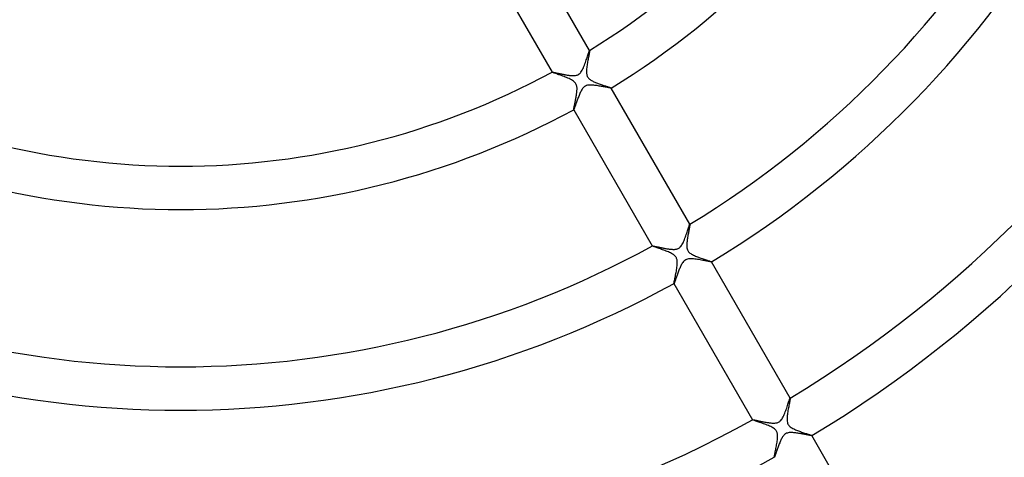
# Model space of a CAD drawing. Header units: millimetres. Extents: x -345 to 345, y -305 to 305.
# Tile 52 of 87: x -15 to 76, y -99 to -58. Entities that reach past the tile are written whole.
import ezdxf

# ---------------------------------------------------------------- set-up
doc = ezdxf.new("R2010")
doc.units = ezdxf.units.MM
doc.layers.add('HIDDEN', color=7, linetype='Continuous')
doc.layers.add('THICK', color=7, linetype='Continuous')

msp = doc.modelspace()

# ---------------------------------------------------------------- linework, layer by layer
at = {"layer": 'HIDDEN'}
for p, q in [((37.654, -61.757), (37.637, -61.849)), ((37.67, -61.672), (37.654, -61.757)), ((37.684, -61.593), (37.67, -61.672)), ((37.697, -61.523), (37.684, -61.593)), ((37.707, -61.462), (37.697, -61.523)), ((37.715, -61.411), (37.707, -61.462)), ((37.72, -61.372), (37.715, -61.411)), ((37.716, -61.331), (37.717, -61.331)), ((37.717, -61.331), (37.717, -61.331)), ((37.717, -61.331), (37.718, -61.331)), ((37.719, -61.332), (37.718, -61.33)), ((37.718, -61.331), (37.718, -61.331)), ((37.718, -61.331), (37.719, -61.331)), ((37.719, -61.331), (37.719, -61.332)), ((37.719, -61.332), (37.721, -61.345)), ((37.721, -61.345), (37.72, -61.372)), ((37.503, -62.592), (37.486, -62.701)), ((37.521, -62.482), (37.503, -62.592)), ((37.54, -62.372), (37.521, -62.482)), ((37.56, -62.262), (37.54, -62.372)), ((37.58, -62.153), (37.56, -62.262)), ((37.599, -62.048), (37.58, -62.153)), ((37.618, -61.946), (37.599, -62.048)), ((37.637, -61.849), (37.618, -61.946)), ((34.254, -63.33), (34.255, -63.332)), ((34.255, -63.33), (34.255, -63.329)), ((34.255, -63.329), (34.256, -63.329)), ((34.255, -63.331), (34.255, -63.33)), ((34.255, -63.332), (34.255, -63.331)), ((34.255, -63.331), (34.255, -63.331)), ((34.266, -63.34), (34.255, -63.332)), ((34.256, -63.329), (34.256, -63.329)), ((34.289, -63.352), (34.266, -63.34)), ((34.326, -63.368), (34.289, -63.352)), ((34.376, -63.387), (34.326, -63.368)), ((34.438, -63.41), (34.376, -63.387)), ((34.511, -63.436), (34.438, -63.41)), ((34.594, -63.466), (34.511, -63.436)), ((34.685, -63.498), (34.594, -63.466)), ((34.786, -63.533), (34.685, -63.498)), ((34.893, -63.571), (34.786, -63.533)), ((35.006, -63.611), (34.893, -63.571)), ((37.435, -63.203), (37.434, -63.291)), ((37.434, -63.291), (37.436, -63.374)), ((37.44, -63.11), (37.435, -63.203)), ((37.436, -63.374), (37.442, -63.452)), ((37.448, -63.013), (37.44, -63.11)), ((37.442, -63.452), (37.453, -63.525)), ((37.458, -62.912), (37.448, -63.013)), ((37.453, -63.525), (37.468, -63.594)), ((37.471, -62.808), (37.458, -62.912)), ((37.486, -62.701), (37.471, -62.808)), ((35.123, -63.652), (35.006, -63.611)), ((35.242, -63.695), (35.123, -63.652)), ((35.362, -63.739), (35.242, -63.695)), ((35.482, -63.785), (35.362, -63.739)), ((35.6, -63.831), (35.482, -63.785)), ((35.715, -63.879), (35.6, -63.831)), ((35.826, -63.928), (35.715, -63.879)), ((35.934, -63.978), (35.826, -63.928)), ((36.037, -64.031), (35.934, -63.978)), ((36.135, -64.088), (36.037, -64.031)), ((36.225, -64.149), (36.135, -64.088)), ((36.303, -64.211), (36.225, -64.149)), ((36.367, -64.273), (36.303, -64.211)), ((36.419, -64.336), (36.367, -64.273)), ((36.462, -64.403), (36.419, -64.336)), ((36.496, -64.474), (36.462, -64.403)), ((36.523, -64.55), (36.496, -64.474)), ((37.468, -63.594), (37.488, -63.659)), ((37.488, -63.659), (37.512, -63.718)), ((37.512, -63.718), (37.541, -63.774)), ((37.541, -63.774), (37.574, -63.825)), ((37.574, -63.825), (37.613, -63.875)), ((37.613, -63.875), (37.659, -63.923)), ((37.659, -63.923), (37.711, -63.97)), ((37.711, -63.97), (37.77, -64.017)), ((37.77, -64.017), (37.835, -64.061)), ((37.835, -64.061), (37.903, -64.102)), ((37.903, -64.102), (37.974, -64.141)), ((37.974, -64.141), (38.047, -64.178)), ((38.047, -64.178), (38.121, -64.213)), ((38.121, -64.213), (38.198, -64.247)), ((38.198, -64.247), (38.277, -64.28)), ((38.277, -64.28), (38.358, -64.313)), ((38.358, -64.313), (38.442, -64.346)), ((38.442, -64.346), (38.526, -64.377)), ((38.526, -64.377), (38.611, -64.408)), ((38.611, -64.408), (38.696, -64.438)), ((38.696, -64.438), (38.781, -64.468)), ((38.781, -64.468), (38.866, -64.497)), ((36.504, -65.467), (36.516, -65.385)), ((36.516, -65.385), (36.528, -65.304)), ((36.542, -64.63), (36.523, -64.55)), ((36.528, -65.304), (36.538, -65.224)), ((36.538, -65.224), (36.547, -65.147)), ((36.554, -64.709), (36.542, -64.63)), ((36.547, -65.147), (36.554, -65.071)), ((36.56, -64.786), (36.554, -64.709)), ((36.554, -65.071), (36.559, -64.998)), ((36.559, -64.998), (36.562, -64.928)), ((36.562, -64.86), (36.56, -64.786)), ((36.562, -64.928), (36.562, -64.86)), ((38.866, -64.497), (38.949, -64.525)), ((38.949, -64.525), (39.03, -64.552)), ((39.03, -64.552), (39.108, -64.578)), ((39.108, -64.578), (39.183, -64.603)), ((39.183, -64.603), (39.254, -64.626)), ((39.254, -64.626), (39.321, -64.648)), ((39.321, -64.648), (39.384, -64.669)), ((39.384, -64.669), (39.443, -64.688)), ((39.443, -64.688), (39.496, -64.706)), ((39.496, -64.706), (39.545, -64.722)), ((39.545, -64.722), (39.588, -64.737)), ((39.588, -64.737), (39.625, -64.751)), ((39.625, -64.751), (39.656, -64.762)), ((39.656, -64.762), (39.681, -64.773)), ((39.681, -64.773), (39.7, -64.781)), ((39.7, -64.781), (39.712, -64.788)), ((39.712, -64.788), (39.718, -64.793)), ((39.718, -64.795), (39.717, -64.796)), ((39.717, -64.796), (39.717, -64.796)), ((39.719, -64.795), (39.718, -64.793)), ((39.718, -64.793), (39.718, -64.794)), ((39.718, -64.794), (39.718, -64.794)), ((39.718, -64.794), (39.718, -64.795)), ((39.718, -64.795), (39.718, -64.795)), ((36.333, -66.344), (36.348, -66.275)), ((36.348, -66.275), (36.363, -66.202)), ((36.363, -66.202), (36.379, -66.126)), ((36.379, -66.126), (36.395, -66.048)), ((36.395, -66.048), (36.411, -65.967)), ((36.411, -65.967), (36.427, -65.885)), ((36.427, -65.885), (36.444, -65.801)), ((36.444, -65.801), (36.46, -65.717)), ((36.46, -65.717), (36.475, -65.633)), ((36.475, -65.633), (36.49, -65.55)), ((36.49, -65.55), (36.504, -65.467)), ((36.252, -66.768), (36.255, -66.745)), ((36.252, -66.784), (36.252, -66.768)), ((36.254, -66.793), (36.252, -66.784)), ((36.254, -66.794), (36.254, -66.793)), ((36.254, -66.793), (36.255, -66.795)), ((36.255, -66.794), (36.254, -66.794)), ((36.254, -66.794), (36.254, -66.794)), ((36.255, -66.745), (36.26, -66.714)), ((36.256, -66.794), (36.255, -66.794)), ((36.257, -66.794), (36.256, -66.794)), ((36.256, -66.794), (36.256, -66.794)), ((36.26, -66.714), (36.266, -66.677)), ((36.266, -66.677), (36.274, -66.634)), ((36.274, -66.634), (36.283, -66.585)), ((36.283, -66.585), (36.294, -66.532)), ((36.294, -66.532), (36.306, -66.473)), ((36.306, -66.473), (36.319, -66.411)), ((36.319, -66.411), (36.333, -66.344)), ((46.848, -78.087), (46.831, -78.18)), ((46.865, -77.998), (46.848, -78.087)), ((46.882, -77.911), (46.865, -77.998)), ((46.897, -77.829), (46.882, -77.911)), ((46.912, -77.752), (46.897, -77.829)), ((46.926, -77.68), (46.912, -77.752)), ((46.938, -77.613), (46.926, -77.68)), ((46.949, -77.553), (46.938, -77.613)), ((46.958, -77.5), (46.949, -77.553)), ((46.965, -77.454), (46.958, -77.5)), ((46.97, -77.417), (46.965, -77.454)), ((46.969, -77.357), (46.97, -77.357)), ((46.97, -77.357), (46.97, -77.357)), ((46.97, -77.357), (46.971, -77.357)), ((46.973, -77.388), (46.97, -77.417)), ((46.972, -77.358), (46.971, -77.356)), ((46.971, -77.357), (46.971, -77.357)), ((46.971, -77.357), (46.972, -77.358)), ((46.972, -77.358), (46.972, -77.358)), ((46.972, -77.358), (46.974, -77.368)), ((46.974, -77.368), (46.973, -77.388)), ((46.708, -78.945), (46.698, -79.035)), ((46.719, -78.853), (46.708, -78.945)), ((46.732, -78.759), (46.719, -78.853)), ((46.746, -78.664), (46.732, -78.759)), ((46.762, -78.567), (46.746, -78.664)), ((46.778, -78.47), (46.762, -78.567)), ((46.795, -78.373), (46.778, -78.47)), ((46.813, -78.276), (46.795, -78.373)), ((46.831, -78.18), (46.813, -78.276)), ((43.507, -79.356), (43.508, -79.358)), ((43.508, -79.356), (43.508, -79.355)), ((43.508, -79.355), (43.509, -79.355)), ((43.508, -79.357), (43.508, -79.356)), ((43.508, -79.356), (43.508, -79.356)), ((43.508, -79.358), (43.508, -79.357)), ((43.508, -79.358), (43.508, -79.358)), ((43.517, -79.366), (43.508, -79.358)), ((43.538, -79.376), (43.517, -79.366)), ((43.57, -79.39), (43.538, -79.376)), ((43.613, -79.407), (43.57, -79.39)), ((43.667, -79.427), (43.613, -79.407)), ((43.729, -79.45), (43.667, -79.427)), ((43.8, -79.475), (43.729, -79.45)), ((43.878, -79.503), (43.8, -79.475)), ((43.964, -79.533), (43.878, -79.503)), ((44.056, -79.564), (43.964, -79.533)), ((44.152, -79.598), (44.056, -79.564)), ((44.253, -79.633), (44.152, -79.598)), ((44.356, -79.669), (44.253, -79.633)), ((44.461, -79.707), (44.356, -79.669)), ((44.568, -79.746), (44.461, -79.707)), ((44.675, -79.786), (44.568, -79.746)), ((44.782, -79.827), (44.675, -79.786)), ((44.888, -79.869), (44.782, -79.827)), ((44.991, -79.913), (44.888, -79.869)), ((45.092, -79.957), (44.991, -79.913)), ((46.686, -79.205), (46.684, -79.289)), ((46.684, -79.289), (46.685, -79.375)), ((46.685, -79.375), (46.691, -79.461)), ((46.691, -79.122), (46.686, -79.205)), ((46.698, -79.035), (46.691, -79.122)), ((46.691, -79.461), (46.703, -79.545)), ((46.703, -79.545), (46.721, -79.626)), ((46.721, -79.626), (46.745, -79.701)), ((46.745, -79.701), (46.777, -79.769)), ((46.777, -79.769), (46.815, -79.833)), ((46.815, -79.833), (46.86, -79.893)), ((46.86, -79.893), (46.915, -79.951)), ((45.189, -80.003), (45.092, -79.957)), ((45.282, -80.05), (45.189, -80.003)), ((45.368, -80.1), (45.282, -80.05)), ((45.447, -80.151), (45.368, -80.1)), ((45.513, -80.199), (45.447, -80.151)), ((45.568, -80.246), (45.513, -80.199)), ((45.612, -80.289), (45.568, -80.246)), ((45.648, -80.33), (45.612, -80.289)), ((45.679, -80.373), (45.648, -80.33)), ((45.708, -80.417), (45.679, -80.373)), ((45.732, -80.464), (45.708, -80.417)), ((45.753, -80.513), (45.732, -80.464)), ((45.771, -80.566), (45.753, -80.513)), ((45.787, -80.627), (45.771, -80.566)), ((45.8, -80.7), (45.787, -80.627)), ((45.809, -80.783), (45.8, -80.7)), ((45.813, -80.879), (45.809, -80.783)), ((46.915, -79.951), (46.98, -80.008)), ((46.98, -80.008), (47.054, -80.062)), ((47.054, -80.062), (47.133, -80.112)), ((47.133, -80.112), (47.217, -80.159)), ((47.217, -80.159), (47.303, -80.203)), ((47.303, -80.203), (47.391, -80.244)), ((47.391, -80.244), (47.484, -80.285)), ((47.484, -80.285), (47.581, -80.325)), ((47.581, -80.325), (47.68, -80.364)), ((47.68, -80.364), (47.782, -80.402)), ((47.782, -80.402), (47.885, -80.44)), ((47.885, -80.44), (47.988, -80.476)), ((47.988, -80.476), (48.091, -80.512)), ((48.091, -80.512), (48.193, -80.546)), ((48.193, -80.546), (48.291, -80.579)), ((48.291, -80.579), (48.385, -80.611)), ((48.385, -80.611), (48.474, -80.64)), ((48.474, -80.64), (48.558, -80.668)), ((48.558, -80.668), (48.636, -80.694)), ((48.636, -80.694), (48.707, -80.717)), ((48.707, -80.717), (48.772, -80.739)), ((48.772, -80.739), (48.828, -80.759)), ((48.828, -80.759), (48.876, -80.776)), ((48.876, -80.776), (48.914, -80.791)), ((48.914, -80.791), (48.943, -80.803)), ((48.943, -80.803), (48.962, -80.812)), ((48.962, -80.812), (48.97, -80.819)), ((48.97, -80.822), (48.969, -80.822)), ((48.971, -80.821), (48.97, -80.819)), ((48.97, -80.819), (48.971, -80.82)), ((48.971, -80.821), (48.97, -80.821)), ((48.97, -80.821), (48.97, -80.822)), ((48.971, -80.82), (48.971, -80.82)), ((48.971, -80.82), (48.971, -80.821)), ((45.701, -81.793), (45.723, -81.673)), ((45.723, -81.673), (45.744, -81.554)), ((45.744, -81.554), (45.763, -81.434)), ((45.763, -81.434), (45.78, -81.317)), ((45.78, -81.317), (45.794, -81.202)), ((45.794, -81.202), (45.805, -81.09)), ((45.805, -81.09), (45.811, -80.982)), ((45.811, -80.982), (45.813, -80.879)), ((45.523, -82.679), (45.535, -82.612)), ((45.535, -82.612), (45.551, -82.534)), ((45.551, -82.534), (45.569, -82.447)), ((45.569, -82.447), (45.588, -82.352)), ((45.588, -82.352), (45.61, -82.249)), ((45.61, -82.249), (45.632, -82.141)), ((45.632, -82.141), (45.655, -82.027)), ((45.655, -82.027), (45.678, -81.911)), ((45.678, -81.911), (45.701, -81.793)), ((45.504, -82.805), (45.507, -82.776)), ((45.506, -82.819), (45.504, -82.805)), ((45.507, -82.82), (45.506, -82.819)), ((45.506, -82.819), (45.507, -82.821)), ((45.507, -82.776), (45.513, -82.734)), ((45.508, -82.82), (45.507, -82.82)), ((45.507, -82.82), (45.507, -82.82)), ((45.509, -82.82), (45.508, -82.82)), ((45.508, -82.82), (45.508, -82.82)), ((45.51, -82.82), (45.509, -82.82)), ((45.513, -82.734), (45.523, -82.679)), ((56.21, -93.524), (56.198, -93.592)), ((56.218, -93.469), (56.21, -93.524)), ((56.224, -93.426), (56.218, -93.469)), ((56.221, -93.382), (56.221, -93.382)), ((56.221, -93.382), (56.222, -93.382)), ((56.222, -93.382), (56.223, -93.382)), ((56.224, -93.383), (56.223, -93.381)), ((56.223, -93.382), (56.223, -93.382)), ((56.223, -93.382), (56.224, -93.382)), ((56.224, -93.382), (56.224, -93.383)), ((56.224, -93.383), (56.226, -93.397)), ((56.226, -93.397), (56.224, -93.426)), ((56.042, -94.417), (56.021, -94.538)), ((56.064, -94.298), (56.042, -94.417)), ((56.086, -94.18), (56.064, -94.298)), ((56.108, -94.065), (56.086, -94.18)), ((56.129, -93.956), (56.108, -94.065)), ((56.149, -93.853), (56.129, -93.956)), ((56.167, -93.757), (56.149, -93.853)), ((56.184, -93.67), (56.167, -93.757)), ((56.198, -93.592), (56.184, -93.67)), ((55.937, -95.221), (55.934, -95.326)), ((55.934, -95.326), (55.937, -95.429)), ((55.944, -95.114), (55.937, -95.221)), ((55.954, -95.006), (55.944, -95.114)), ((55.967, -94.893), (55.954, -95.006)), ((55.983, -94.776), (55.967, -94.893)), ((56.001, -94.658), (55.983, -94.776)), ((56.021, -94.538), (56.001, -94.658)), ((52.759, -95.381), (52.76, -95.383)), ((52.76, -95.381), (52.76, -95.38)), ((52.76, -95.38), (52.761, -95.38)), ((52.76, -95.382), (52.76, -95.381)), ((52.76, -95.381), (52.76, -95.381)), ((52.76, -95.383), (52.76, -95.382)), ((52.76, -95.382), (52.76, -95.382)), ((52.77, -95.391), (52.76, -95.383)), ((52.792, -95.402), (52.77, -95.391)), ((52.826, -95.416), (52.792, -95.402)), ((52.871, -95.434), (52.826, -95.416)), ((52.928, -95.455), (52.871, -95.434)), ((52.994, -95.479), (52.928, -95.455)), ((53.068, -95.505), (52.994, -95.479)), ((53.151, -95.534), (53.068, -95.505)), ((53.241, -95.565), (53.151, -95.534)), ((53.337, -95.598), (53.241, -95.565)), ((53.438, -95.633), (53.337, -95.598)), ((53.544, -95.67), (53.438, -95.633)), ((53.653, -95.709), (53.544, -95.67)), ((53.764, -95.749), (53.653, -95.709)), ((53.878, -95.791), (53.764, -95.749)), ((53.992, -95.834), (53.878, -95.791)), ((54.106, -95.879), (53.992, -95.834)), ((54.218, -95.925), (54.106, -95.879)), ((54.327, -95.972), (54.218, -95.925)), ((54.43, -96.02), (54.327, -95.972)), ((54.528, -96.07), (54.43, -96.02)), ((54.619, -96.122), (54.528, -96.07)), ((54.697, -96.172), (54.619, -96.122)), ((54.763, -96.221), (54.697, -96.172)), ((54.816, -96.266), (54.763, -96.221)), ((54.86, -96.308), (54.816, -96.266)), ((55.937, -95.429), (55.947, -95.528)), ((55.947, -95.528), (55.964, -95.622)), ((55.964, -95.622), (55.99, -95.706)), ((55.99, -95.706), (56.022, -95.782)), ((56.022, -95.782), (56.062, -95.851)), ((56.062, -95.851), (56.111, -95.916)), ((56.111, -95.916), (56.17, -95.977)), ((56.17, -95.977), (56.238, -96.036)), ((56.238, -96.036), (56.312, -96.089)), ((56.312, -96.089), (56.39, -96.138)), ((56.39, -96.138), (56.469, -96.182)), ((56.469, -96.182), (56.548, -96.222)), ((56.548, -96.222), (56.63, -96.261)), ((56.63, -96.261), (56.716, -96.299)), ((54.897, -96.351), (54.86, -96.308)), ((54.931, -96.396), (54.897, -96.351)), ((54.961, -96.444), (54.931, -96.396)), ((54.987, -96.494), (54.961, -96.444)), ((55.009, -96.549), (54.987, -96.494)), ((55.028, -96.61), (55.009, -96.549)), ((55.044, -96.68), (55.028, -96.61)), ((55.042, -97.247), (55.052, -97.142)), ((55.055, -96.758), (55.044, -96.68)), ((55.052, -97.142), (55.06, -97.04)), ((55.062, -96.847), (55.055, -96.758)), ((55.06, -97.04), (55.063, -96.941)), ((55.063, -96.941), (55.062, -96.847)), ((56.716, -96.299), (56.806, -96.337)), ((56.806, -96.337), (56.898, -96.374)), ((56.898, -96.374), (56.992, -96.41)), ((56.992, -96.41), (57.088, -96.445)), ((57.088, -96.445), (57.184, -96.48)), ((57.184, -96.48), (57.281, -96.513)), ((57.281, -96.513), (57.375, -96.546)), ((57.375, -96.546), (57.467, -96.577)), ((57.467, -96.577), (57.556, -96.607)), ((57.556, -96.607), (57.641, -96.636)), ((57.641, -96.636), (57.722, -96.663)), ((57.722, -96.663), (57.799, -96.688)), ((57.799, -96.688), (57.871, -96.712)), ((57.871, -96.712), (57.938, -96.734)), ((57.938, -96.734), (57.999, -96.755)), ((57.999, -96.755), (58.054, -96.774)), ((58.054, -96.774), (58.101, -96.791)), ((58.101, -96.791), (58.142, -96.806)), ((58.142, -96.806), (58.174, -96.818)), ((58.174, -96.818), (58.199, -96.829)), ((58.199, -96.829), (58.215, -96.837)), ((58.215, -96.837), (58.222, -96.843)), ((58.222, -96.846), (58.221, -96.847)), ((58.223, -96.846), (58.222, -96.843)), ((58.222, -96.843), (58.222, -96.844)), ((58.222, -96.844), (58.222, -96.845)), ((58.222, -96.845), (58.222, -96.845)), ((58.222, -96.845), (58.222, -96.846)), ((58.222, -96.846), (58.222, -96.846)), ((54.89, -98.128), (54.912, -98.021)), ((54.912, -98.021), (54.934, -97.911)), ((54.934, -97.911), (54.955, -97.799)), ((54.955, -97.799), (54.975, -97.687)), ((54.975, -97.687), (54.995, -97.575)), ((54.995, -97.575), (55.012, -97.464)), ((55.012, -97.464), (55.028, -97.354)), ((55.028, -97.354), (55.042, -97.247)), ((54.756, -98.831), (54.758, -98.805)), ((54.758, -98.843), (54.756, -98.831)), ((54.758, -98.805), (54.763, -98.767)), ((54.758, -98.844), (54.758, -98.843)), ((54.758, -98.843), (54.759, -98.846)), ((54.759, -98.844), (54.758, -98.844)), ((54.759, -98.845), (54.759, -98.844)), ((54.76, -98.845), (54.759, -98.845)), ((54.761, -98.845), (54.76, -98.845)), ((54.761, -98.844), (54.761, -98.845)), ((54.763, -98.767), (54.772, -98.718)), ((54.772, -98.718), (54.783, -98.658)), ((54.783, -98.658), (54.796, -98.589)), ((54.796, -98.589), (54.812, -98.51)), ((54.812, -98.51), (54.83, -98.424)), ((54.83, -98.424), (54.849, -98.331)), ((54.849, -98.331), (54.869, -98.232)), ((54.869, -98.232), (54.89, -98.128))]:
    msp.add_line(p, q, dxfattribs=at)
at = {"layer": 'THICK'}
for p, q in [((37.718, -61.33), (30.465, -48.766)), ((27.001, -50.766), (34.254, -63.33)), ((37.56, -61.767), (37.59, -61.674)), ((37.59, -61.674), (37.618, -61.59)), ((37.618, -61.59), (37.643, -61.516)), ((37.643, -61.516), (37.664, -61.454)), ((37.664, -61.454), (37.682, -61.403)), ((37.682, -61.403), (37.697, -61.366)), ((37.697, -61.366), (37.708, -61.342)), ((37.708, -61.342), (37.716, -61.331)), ((37.241, -62.693), (37.287, -62.572)), ((37.287, -62.572), (37.331, -62.451)), ((37.331, -62.451), (37.374, -62.329)), ((37.374, -62.329), (37.415, -62.209)), ((37.415, -62.209), (37.454, -62.091)), ((37.454, -62.091), (37.492, -61.977)), ((37.492, -61.977), (37.527, -61.868)), ((37.527, -61.868), (37.56, -61.767)), ((34.256, -63.329), (34.264, -63.327)), ((34.264, -63.327), (34.278, -63.328)), ((34.278, -63.328), (34.298, -63.33)), ((34.298, -63.33), (34.325, -63.334)), ((34.325, -63.334), (34.357, -63.339)), ((34.357, -63.339), (34.394, -63.346)), ((34.394, -63.346), (34.436, -63.354)), ((34.436, -63.354), (34.482, -63.363)), ((34.482, -63.363), (34.533, -63.374)), ((34.533, -63.374), (34.587, -63.385)), ((34.587, -63.385), (34.644, -63.397)), ((34.644, -63.397), (34.705, -63.41)), ((34.705, -63.41), (34.769, -63.424)), ((34.769, -63.424), (34.835, -63.438)), ((34.835, -63.438), (34.903, -63.452)), ((34.903, -63.452), (34.974, -63.467)), ((34.974, -63.467), (35.046, -63.482)), ((35.046, -63.482), (35.12, -63.497)), ((35.12, -63.497), (35.196, -63.512)), ((35.196, -63.512), (35.271, -63.527)), ((35.271, -63.527), (35.347, -63.542)), ((35.347, -63.542), (35.423, -63.556)), ((35.423, -63.556), (35.499, -63.57)), ((35.499, -63.57), (35.574, -63.583)), ((36.579, -63.595), (36.651, -63.565)), ((36.651, -63.565), (36.716, -63.528)), ((36.716, -63.528), (36.773, -63.486)), ((36.773, -63.486), (36.824, -63.441)), ((36.824, -63.441), (36.874, -63.388)), ((36.874, -63.388), (36.928, -63.321)), ((36.928, -63.321), (36.984, -63.237)), ((36.984, -63.237), (37.041, -63.14)), ((37.041, -63.14), (37.095, -63.035)), ((37.095, -63.035), (37.146, -62.925)), ((37.146, -62.925), (37.194, -62.81)), ((37.194, -62.81), (37.241, -62.693)), ((35.574, -63.583), (35.649, -63.595)), ((35.649, -63.595), (35.722, -63.606)), ((35.722, -63.606), (35.794, -63.616)), ((35.794, -63.616), (35.865, -63.625)), ((35.865, -63.625), (35.934, -63.633)), ((35.934, -63.633), (36.002, -63.639)), ((36.002, -63.639), (36.067, -63.644)), ((36.067, -63.644), (36.131, -63.647)), ((36.131, -63.647), (36.198, -63.649)), ((36.198, -63.649), (36.271, -63.648)), ((36.271, -63.648), (36.347, -63.644)), ((36.347, -63.644), (36.425, -63.634)), ((36.425, -63.634), (36.503, -63.618)), ((36.503, -63.618), (36.579, -63.595)), ((36.786, -65.391), (36.749, -65.479)), ((36.822, -65.305), (36.786, -65.391)), ((36.86, -65.22), (36.822, -65.305)), ((36.9, -65.139), (36.86, -65.22)), ((36.94, -65.06), (36.9, -65.139)), ((36.983, -64.985), (36.94, -65.06)), ((37.027, -64.914), (36.983, -64.985)), ((37.076, -64.844), (37.027, -64.914)), ((37.131, -64.777), (37.076, -64.844)), ((37.192, -64.715), (37.131, -64.777)), ((37.262, -64.659), (37.192, -64.715)), ((37.343, -64.61), (37.262, -64.659)), ((37.437, -64.571), (37.343, -64.61)), ((37.536, -64.544), (37.437, -64.571)), ((37.637, -64.528), (37.536, -64.544)), ((37.734, -64.521), (37.637, -64.528)), ((37.826, -64.52), (37.734, -64.521)), ((37.914, -64.523), (37.826, -64.52)), ((38.007, -64.529), (37.914, -64.523)), ((38.103, -64.537), (38.007, -64.529)), ((38.202, -64.548), (38.103, -64.537)), ((38.304, -64.561), (38.202, -64.548)), ((38.408, -64.576), (38.304, -64.561)), ((38.513, -64.593), (38.408, -64.576)), ((38.619, -64.61), (38.513, -64.593)), ((38.722, -64.628), (38.619, -64.61)), ((38.823, -64.646), (38.722, -64.628)), ((38.922, -64.664), (38.823, -64.646)), ((39.018, -64.681), (38.922, -64.664)), ((39.11, -64.699), (39.018, -64.681)), ((39.198, -64.715), (39.11, -64.699)), ((39.281, -64.731), (39.198, -64.715)), ((39.36, -64.745), (39.281, -64.731)), ((39.432, -64.758), (39.36, -64.745)), ((39.498, -64.77), (39.432, -64.758)), ((39.558, -64.78), (39.498, -64.77)), ((39.609, -64.788), (39.558, -64.78)), ((39.651, -64.794), (39.609, -64.788)), ((39.683, -64.798), (39.651, -64.794)), ((39.706, -64.798), (39.683, -64.798)), ((39.717, -64.796), (39.706, -64.798)), ((46.971, -77.356), (39.719, -64.795)), ((36.459, -66.266), (36.432, -66.342)), ((36.487, -66.186), (36.459, -66.266)), ((36.517, -66.102), (36.487, -66.186)), ((36.548, -66.016), (36.517, -66.102)), ((36.579, -65.928), (36.548, -66.016)), ((36.612, -65.839), (36.579, -65.928)), ((36.645, -65.748), (36.612, -65.839)), ((36.679, -65.658), (36.645, -65.748)), ((36.714, -65.568), (36.679, -65.658)), ((36.749, -65.479), (36.714, -65.568)), ((36.255, -66.795), (43.507, -79.356)), ((36.263, -66.788), (36.257, -66.794)), ((36.271, -66.774), (36.263, -66.788)), ((36.281, -66.752), (36.271, -66.774)), ((36.293, -66.724), (36.281, -66.752)), ((36.307, -66.688), (36.293, -66.724)), ((36.323, -66.646), (36.307, -66.688)), ((36.342, -66.596), (36.323, -66.646)), ((36.362, -66.541), (36.342, -66.596)), ((36.384, -66.48), (36.362, -66.541)), ((36.407, -66.413), (36.384, -66.48)), ((36.432, -66.342), (36.407, -66.413)), ((46.681, -78.188), (46.718, -78.077)), ((46.718, -78.077), (46.753, -77.97)), ((46.753, -77.97), (46.787, -77.869)), ((46.787, -77.869), (46.818, -77.774)), ((46.818, -77.774), (46.847, -77.686)), ((46.847, -77.686), (46.873, -77.606)), ((46.873, -77.606), (46.897, -77.536)), ((46.897, -77.536), (46.918, -77.476)), ((46.918, -77.476), (46.935, -77.428)), ((46.935, -77.428), (46.95, -77.392)), ((46.95, -77.392), (46.961, -77.368)), ((46.961, -77.368), (46.969, -77.357)), ((46.341, -79.065), (46.388, -78.965)), ((46.388, -78.965), (46.433, -78.861)), ((46.433, -78.861), (46.477, -78.753)), ((46.477, -78.753), (46.52, -78.642)), ((46.52, -78.642), (46.562, -78.529)), ((46.562, -78.529), (46.603, -78.415)), ((46.603, -78.415), (46.643, -78.301)), ((46.643, -78.301), (46.681, -78.188)), ((43.509, -79.355), (43.516, -79.354)), ((43.516, -79.354), (43.528, -79.354)), ((43.528, -79.354), (43.546, -79.355)), ((43.546, -79.355), (43.57, -79.359)), ((43.57, -79.359), (43.598, -79.363)), ((43.598, -79.363), (43.632, -79.369)), ((43.632, -79.369), (43.67, -79.376)), ((43.67, -79.376), (43.712, -79.384)), ((43.712, -79.384), (43.759, -79.394)), ((43.759, -79.394), (43.809, -79.404)), ((43.809, -79.404), (43.862, -79.415)), ((43.862, -79.415), (43.919, -79.427)), ((43.919, -79.427), (43.978, -79.439)), ((43.978, -79.439), (44.041, -79.453)), ((44.041, -79.453), (44.106, -79.466)), ((44.106, -79.466), (44.173, -79.48)), ((44.173, -79.48), (44.242, -79.495)), ((44.242, -79.495), (44.314, -79.509)), ((44.314, -79.509), (44.387, -79.524)), ((44.387, -79.524), (44.462, -79.539)), ((44.462, -79.539), (44.538, -79.553)), ((44.538, -79.553), (44.615, -79.568)), ((44.615, -79.568), (44.691, -79.582)), ((44.691, -79.582), (44.768, -79.595)), ((44.768, -79.595), (44.844, -79.608)), ((44.844, -79.608), (44.919, -79.62)), ((44.919, -79.62), (44.993, -79.631)), ((44.993, -79.631), (45.066, -79.641)), ((45.066, -79.641), (45.138, -79.65)), ((45.138, -79.65), (45.207, -79.657)), ((45.207, -79.657), (45.277, -79.663)), ((45.277, -79.663), (45.345, -79.668)), ((45.345, -79.668), (45.412, -79.67)), ((45.412, -79.67), (45.479, -79.671)), ((45.479, -79.671), (45.543, -79.669)), ((45.543, -79.669), (45.607, -79.664)), ((45.607, -79.664), (45.668, -79.657)), ((45.668, -79.657), (45.728, -79.646)), ((45.728, -79.646), (45.787, -79.631)), ((45.787, -79.631), (45.845, -79.611)), ((45.845, -79.611), (45.9, -79.586)), ((45.9, -79.586), (45.953, -79.558)), ((45.953, -79.558), (46.001, -79.525)), ((46.001, -79.525), (46.046, -79.488)), ((46.046, -79.488), (46.091, -79.446)), ((46.091, -79.446), (46.138, -79.393)), ((46.138, -79.393), (46.188, -79.328)), ((46.188, -79.328), (46.24, -79.249)), ((46.24, -79.249), (46.292, -79.161)), ((46.292, -79.161), (46.341, -79.065)), ((46.374, -80.806), (46.319, -80.875)), ((46.436, -80.742), (46.374, -80.806)), ((46.506, -80.685), (46.436, -80.742)), ((46.584, -80.636), (46.506, -80.685)), ((46.671, -80.598), (46.584, -80.636)), ((46.762, -80.571), (46.671, -80.598)), ((46.86, -80.553), (46.762, -80.571)), ((46.962, -80.544), (46.86, -80.553)), ((47.068, -80.542), (46.962, -80.544)), ((47.179, -80.545), (47.068, -80.542)), ((47.295, -80.554), (47.179, -80.545)), ((47.417, -80.566), (47.295, -80.554)), ((47.542, -80.582), (47.417, -80.566)), ((47.67, -80.601), (47.542, -80.582)), ((47.799, -80.621), (47.67, -80.601)), ((47.927, -80.643), (47.799, -80.621)), ((48.052, -80.665), (47.927, -80.643)), ((48.172, -80.687), (48.052, -80.665)), ((48.288, -80.709), (48.172, -80.687)), ((48.397, -80.729), (48.288, -80.709)), ((48.5, -80.749), (48.397, -80.729)), ((48.596, -80.767), (48.5, -80.749)), ((48.683, -80.783), (48.596, -80.767)), ((48.761, -80.797), (48.683, -80.783)), ((48.829, -80.809), (48.761, -80.797)), ((48.884, -80.817), (48.829, -80.809)), ((48.927, -80.823), (48.884, -80.817)), ((48.955, -80.824), (48.927, -80.823)), ((48.969, -80.822), (48.955, -80.824)), ((56.223, -93.381), (48.971, -80.821)), ((45.927, -81.689), (45.893, -81.78)), ((45.961, -81.599), (45.927, -81.689)), ((45.996, -81.51), (45.961, -81.599)), ((46.032, -81.422), (45.996, -81.51)), ((46.068, -81.337), (46.032, -81.422)), ((46.105, -81.255), (46.068, -81.337)), ((46.142, -81.177), (46.105, -81.255)), ((46.181, -81.1), (46.142, -81.177)), ((46.223, -81.023), (46.181, -81.1)), ((46.269, -80.947), (46.223, -81.023)), ((46.319, -80.875), (46.269, -80.947)), ((45.594, -82.62), (45.576, -82.669)), ((45.614, -82.565), (45.594, -82.62)), ((45.636, -82.504), (45.614, -82.565)), ((45.659, -82.439), (45.636, -82.504)), ((45.684, -82.368), (45.659, -82.439)), ((45.709, -82.294), (45.684, -82.368)), ((45.737, -82.216), (45.709, -82.294)), ((45.766, -82.134), (45.737, -82.216)), ((45.795, -82.049), (45.766, -82.134)), ((45.827, -81.961), (45.795, -82.049)), ((45.859, -81.872), (45.827, -81.961)), ((45.893, -81.78), (45.859, -81.872)), ((45.507, -82.821), (52.759, -95.381)), ((45.515, -82.813), (45.51, -82.82)), ((45.523, -82.799), (45.515, -82.813)), ((45.534, -82.777), (45.523, -82.799)), ((45.546, -82.748), (45.534, -82.777)), ((45.56, -82.712), (45.546, -82.748)), ((45.576, -82.669), (45.56, -82.712)), ((56.132, -93.609), (56.154, -93.545)), ((56.154, -93.545), (56.173, -93.491)), ((56.173, -93.491), (56.189, -93.447)), ((56.189, -93.447), (56.203, -93.413)), ((56.203, -93.413), (56.213, -93.392)), ((56.213, -93.392), (56.221, -93.382)), ((55.816, -94.543), (55.859, -94.423)), ((55.859, -94.423), (55.901, -94.302)), ((55.901, -94.302), (55.941, -94.183)), ((55.941, -94.183), (55.98, -94.067)), ((55.98, -94.067), (56.016, -93.959)), ((56.016, -93.959), (56.049, -93.858)), ((56.049, -93.858), (56.08, -93.766)), ((56.08, -93.766), (56.107, -93.683)), ((56.107, -93.683), (56.132, -93.609)), ((55.42, -95.375), (55.476, -95.294)), ((55.476, -95.294), (55.53, -95.203)), ((55.53, -95.203), (55.582, -95.104)), ((55.582, -95.104), (55.632, -95)), ((55.632, -95), (55.68, -94.892)), ((55.68, -94.892), (55.726, -94.779)), ((55.726, -94.779), (55.771, -94.662)), ((55.771, -94.662), (55.816, -94.543)), ((52.761, -95.38), (52.768, -95.378)), ((52.768, -95.378), (52.782, -95.379)), ((52.782, -95.379), (52.802, -95.381)), ((52.802, -95.381), (52.828, -95.384)), ((52.828, -95.384), (52.86, -95.389)), ((52.86, -95.389), (52.897, -95.396)), ((52.897, -95.396), (52.939, -95.404)), ((52.939, -95.404), (52.986, -95.413)), ((52.986, -95.413), (53.037, -95.423)), ((53.037, -95.423), (53.093, -95.435)), ((53.093, -95.435), (53.152, -95.447)), ((53.152, -95.447), (53.214, -95.46)), ((53.214, -95.46), (53.28, -95.473)), ((53.28, -95.473), (53.348, -95.488)), ((53.348, -95.488), (53.42, -95.503)), ((53.42, -95.503), (53.493, -95.518)), ((53.493, -95.518), (53.569, -95.533)), ((53.569, -95.533), (53.647, -95.549)), ((53.647, -95.549), (53.727, -95.564)), ((53.727, -95.564), (53.809, -95.58)), ((53.809, -95.58), (53.891, -95.595)), ((53.891, -95.595), (53.975, -95.61)), ((53.975, -95.61), (54.058, -95.624)), ((54.058, -95.624), (54.14, -95.638)), ((54.14, -95.638), (54.221, -95.65)), ((54.221, -95.65), (54.301, -95.661)), ((54.301, -95.661), (54.379, -95.671)), ((54.379, -95.671), (54.455, -95.679)), ((54.455, -95.679), (54.529, -95.685)), ((54.529, -95.685), (54.603, -95.69)), ((54.603, -95.69), (54.677, -95.692)), ((54.677, -95.692), (54.749, -95.692)), ((54.749, -95.692), (54.82, -95.689)), ((54.82, -95.689), (54.89, -95.682)), ((54.89, -95.682), (54.957, -95.671)), ((54.957, -95.671), (55.023, -95.656)), ((55.023, -95.656), (55.087, -95.635)), ((55.087, -95.635), (55.149, -95.608)), ((55.149, -95.608), (55.208, -95.576)), ((55.208, -95.576), (55.261, -95.539)), ((55.261, -95.539), (55.312, -95.495)), ((55.312, -95.495), (55.365, -95.441)), ((55.365, -95.441), (55.42, -95.375)), ((55.405, -97.173), (55.367, -97.251)), ((55.444, -97.097), (55.405, -97.173)), ((55.485, -97.024), (55.444, -97.097)), ((55.528, -96.955), (55.485, -97.024)), ((55.574, -96.89), (55.528, -96.955)), ((55.624, -96.828), (55.574, -96.89)), ((55.679, -96.77), (55.624, -96.828)), ((55.74, -96.718), (55.679, -96.77)), ((55.808, -96.672), (55.74, -96.718)), ((55.884, -96.634), (55.808, -96.672)), ((55.964, -96.605), (55.884, -96.634)), ((56.047, -96.585), (55.964, -96.605)), ((56.133, -96.572), (56.047, -96.585)), ((56.22, -96.565), (56.133, -96.572)), ((56.307, -96.564), (56.22, -96.565)), ((56.394, -96.566), (56.307, -96.564)), ((56.478, -96.57), (56.394, -96.566)), ((56.566, -96.577), (56.478, -96.57)), ((56.656, -96.587), (56.566, -96.577)), ((56.748, -96.598), (56.656, -96.587)), ((56.843, -96.611), (56.748, -96.598)), ((56.938, -96.626), (56.843, -96.611)), ((57.035, -96.641), (56.938, -96.626)), ((57.131, -96.657), (57.035, -96.641)), ((57.225, -96.674), (57.131, -96.657)), ((57.317, -96.69), (57.225, -96.674)), ((57.406, -96.707), (57.317, -96.69)), ((57.493, -96.723), (57.406, -96.707)), ((57.577, -96.739), (57.493, -96.723)), ((57.658, -96.755), (57.577, -96.739)), ((57.735, -96.769), (57.658, -96.755)), ((57.808, -96.783), (57.735, -96.769)), ((57.876, -96.796), (57.808, -96.783)), ((57.94, -96.808), (57.876, -96.796)), ((57.998, -96.819), (57.94, -96.808)), ((58.051, -96.828), (57.998, -96.819)), ((58.098, -96.836), (58.051, -96.828)), ((58.138, -96.842), (58.098, -96.836)), ((58.17, -96.846), (58.138, -96.842)), ((58.195, -96.848), (58.17, -96.846)), ((58.212, -96.849), (58.195, -96.848)), ((58.221, -96.847), (58.212, -96.849)), ((65.474, -109.405), (58.223, -96.846)), ((55.055, -98.047), (55.024, -98.134)), ((55.087, -97.957), (55.055, -98.047)), ((55.12, -97.866), (55.087, -97.957)), ((55.154, -97.774), (55.12, -97.866)), ((55.188, -97.682), (55.154, -97.774)), ((55.223, -97.592), (55.188, -97.682)), ((55.258, -97.503), (55.223, -97.592)), ((55.294, -97.416), (55.258, -97.503)), ((55.331, -97.332), (55.294, -97.416)), ((55.367, -97.251), (55.331, -97.332)), ((54.767, -98.838), (54.761, -98.844)), ((54.775, -98.823), (54.767, -98.838)), ((54.786, -98.8), (54.775, -98.823)), ((54.799, -98.77), (54.786, -98.8)), ((54.813, -98.732), (54.799, -98.77)), ((54.83, -98.687), (54.813, -98.732)), ((54.849, -98.636), (54.83, -98.687)), ((54.869, -98.579), (54.849, -98.636)), ((54.891, -98.516), (54.869, -98.579)), ((54.915, -98.449), (54.891, -98.516)), ((54.94, -98.376), (54.915, -98.449)), ((54.967, -98.299), (54.94, -98.376)), ((54.995, -98.219), (54.967, -98.299)), ((55.024, -98.134), (54.995, -98.219))]:
    msp.add_line(p, q, dxfattribs=at)
for radius, start, end in [(292, 179.99998, 0), (286, 179.99998, 0), (280, 179.99998, 0), (274, 179.99998, 0), (268, 179.99998, 0), (262, 179.99998, 0), (256, 179.99998, 0), (250, 179.99998, 0), (244, 179.99998, 0), (238, 179.99998, 0), (232, 179.99998, 0), (226, 179.99998, 0), (220, 179.99998, 0), (214, 179.99998, 0), (208, 179.99998, 0), (202, 179.99998, 0), (196, 179.99998, 0), (190, 179.99998, 0), (185, 179.99998, 0), (72, 301.58976, 358.41021), (76, 301.50605, 358.49392), (90.5, 301.26472, 358.73525), (94.5, 301.21121, 358.78882), (109, 301.05003, 358.94994), (113, 301.01285, 358.98713), (127.5, 300.89768, 359.10235), (131.5, 300.87035, 359.12962), (146, 300.7839, 359.21608), (72, 241.58973, 298.41025), (76, 241.50608, 298.49395), (90.5, 241.26475, 298.73528), (94.5, 241.21118, 298.7888), (109, 241.05007, 298.94997), (113, 241.01288, 298.98716)]:
    msp.add_arc((0, 0), radius, start, end, dxfattribs=at)

doc.saveas('drawing.dxf')
